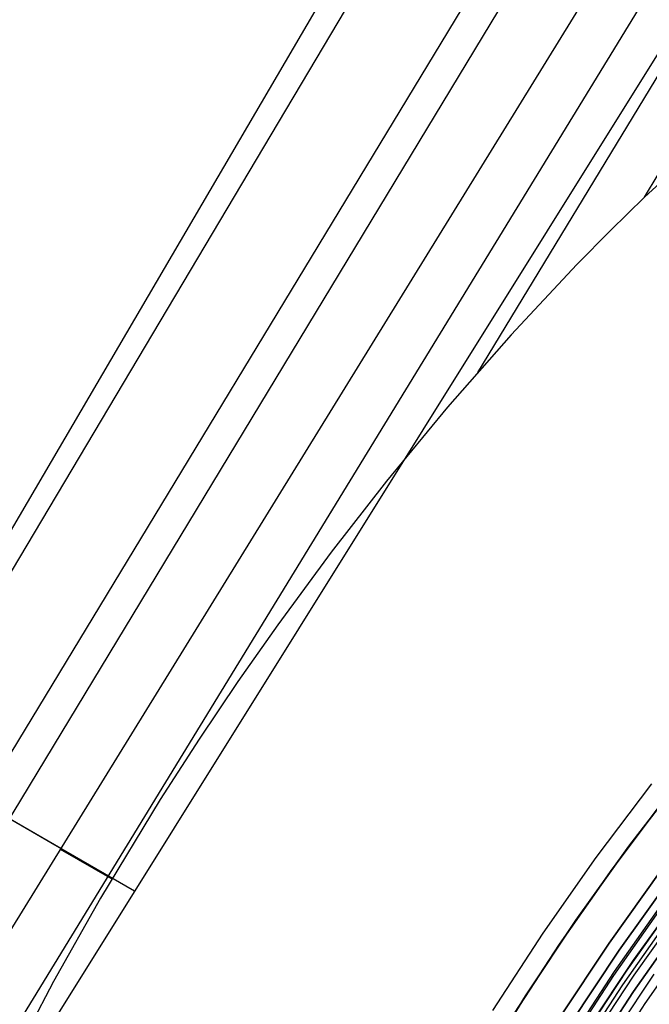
# Model space of a CAD drawing. Header units: millimetres. Extents: x 9001 to 10165, y -167 to 850.
# Tile 63 of 216: x 9504 to 9522, y 523 to 551. Entities that reach past the tile are written whole.
import ezdxf

# ---------------------------------------------------------------- set-up
doc = ezdxf.new("R2010")
doc.units = ezdxf.units.MM
for name, color, linetype in [('1', 7, 'Continuous'), ('COLOR EXT', 7, 'Continuous'), ('luz', 7, 'Continuous')]:
    doc.layers.add(name, color=color, linetype=linetype)

msp = doc.modelspace()

# ---------------------------------------------------------------- linework, layer by layer
at = {"layer": '1', "color": 29, "true_color": 0x4d342b}
for p, q in [((9530.002, 581.016, 64.555), (9470.775, 479.824, 65.528)), ((9470.887, 479.758, 59.524), (9530.851, 580.523, 58.554)), ((9533.507, 578.98, 58.993), (9472.754, 478.656, 59.537)), ((9534.275, 578.533, 65.232), (9473.594, 478.161, 65.612)), ((9536.174, 577.429, 59.331), (9474.621, 477.555, 59.552)), ((9537.332, 576.756, 59.449), (9476.15, 476.652, 59.561)), ((9538.573, 576.035, 65.657), (9476.414, 476.497, 65.657)), ((9538.492, 576.082, 59.528), (9517.255, 541.043, 59.542)), ((9521.999, 546.034, 59.568), (9539.655, 575.406, 59.568)), ((9524.092, 547.95, 59.568), (9521.999, 546.034, 59.568)), ((9521.999, 546.034, 59.568), (9521.032, 545.085, 59.564)), ((9521.032, 545.085, 59.564), (9520.077, 544.114, 59.559)), ((9520.077, 544.114, 59.559), (9518.209, 542.114, 59.548)), ((9518.209, 542.114, 59.548), (9516.403, 540.053, 59.536)), ((9516.403, 540.053, 59.536), (9514.668, 537.949, 59.525)), ((9514.668, 537.949, 59.525), (9513.093, 535.926, 59.517)), ((9513.093, 535.926, 59.517), (9511.571, 533.862, 59.511)), ((9511.571, 533.862, 59.511), (9510.437, 532.246, 59.508)), ((9510.437, 532.246, 59.508), (9509.335, 530.607, 59.507)), ((9509.335, 530.607, 59.507), (9508.227, 528.884, 59.507)), ((9500.859, 530.123, 59.039), (9505.402, 527.499, 59.442)), ((9520.628, 527.234, 65.657), (9522.208, 529.332, 65.657)), ((9505.121, 527.652, 65.517), (9502.745, 529.024, 65.312)), ((9508.227, 528.884, 59.507), (9506.527, 526.074, 59.511)), ((9521.078, 526.907, 46.264), (9522.645, 528.99, 46.264)), ((9522.645, 528.99, 34.462), (9521.078, 526.907, 34.462)), ((9521.078, 526.907, 40.363), (9522.645, 528.99, 40.363)), ((9507.501, 526.278, 65.657), (9505.121, 527.652, 65.517)), ((9505.384, 527.47, 59.442), (9506.85, 526.624, 59.51)), ((9519.123, 525.082, 65.657), (9520.628, 527.234, 65.657)), ((9519.583, 524.772, 46.264), (9521.078, 526.907, 46.264)), ((9521.078, 526.907, 34.462), (9519.583, 524.772, 34.462)), ((9519.583, 524.772, 40.363), (9521.078, 526.907, 40.363)), ((9506.527, 526.074, 59.511), (9505.196, 523.709, 59.516)), ((9517.693, 522.88, 65.657), (9519.123, 525.082, 65.657)), ((9518.164, 522.585, 46.264), (9519.583, 524.772, 46.264)), ((9519.583, 524.772, 34.462), (9518.164, 522.585, 34.462)), ((9518.164, 522.585, 40.363), (9519.583, 524.772, 40.363)), ((9505.196, 523.709, 59.516), (9503.737, 520.914, 59.524))]:
    msp.add_line(p, q, dxfattribs=at)
at = {"layer": 'COLOR EXT', "color": 30, "true_color": 0xff8d00}
for p, q in [((9521.554, 527.556, 34.462), (9523.133, 529.608, 34.462)), ((9523.133, 529.608, -31.038), (9521.554, 527.556, -31.038)), ((9521.554, 527.556, 1.712), (9523.133, 529.608, 1.712)), ((9520.046, 525.451, 34.462), (9521.554, 527.556, 34.462)), ((9521.554, 527.556, -31.038), (9520.046, 525.451, -31.038)), ((9520.046, 525.451, 1.712), (9521.554, 527.556, 1.712)), ((9520.993, 524.798, -29.038), (9522.477, 526.871, -29.038)), ((9522.477, 526.871, -31.038), (9520.993, 524.798, -31.038)), ((9520.993, 524.798, -30.038), (9522.477, 526.871, -30.038)), ((9521.692, 524.315, 34.462), (9523.16, 526.364, 34.462)), ((9521.692, 524.315, 27.862), (9523.16, 526.364, 27.862)), ((9522.952, 526.082, 21.262), (9521.497, 524.031, 21.262)), ((9523.152, 525.933, -29.038), (9521.702, 523.888, -29.038)), ((9518.613, 523.295, 34.462), (9520.046, 525.451, 34.462)), ((9520.046, 525.451, -31.038), (9518.613, 523.295, -31.038)), ((9518.613, 523.295, 1.712), (9520.046, 525.451, 1.712)), ((9522.022, 523.085, 19.162), (9523.396, 525.054, 19.162)), ((9519.581, 522.675, -29.038), (9520.993, 524.798, -29.038)), ((9520.993, 524.798, -31.038), (9519.581, 522.675, -31.038)), ((9519.581, 522.675, -30.038), (9520.993, 524.798, -30.038)), ((9520.297, 522.217, 34.462), (9521.692, 524.315, 34.462)), ((9520.297, 522.217, 27.862), (9521.692, 524.315, 27.862)), ((9521.497, 524.031, 21.262), (9520.114, 521.93, 21.262)), ((9521.702, 523.888, -29.038), (9520.324, 521.795, -29.038)), ((9517.254, 521.091, 34.462), (9518.613, 523.295, 34.462)), ((9518.613, 523.295, -31.038), (9517.254, 521.091, -31.038)), ((9517.254, 521.091, 1.712), (9518.613, 523.295, 1.712)), ((9520.714, 521.071, 19.162), (9522.022, 523.085, 19.162))]:
    msp.add_line(p, q, dxfattribs=at)
at = {"layer": 'luz', "color": 7, "true_color": 0xffffff}
for p, q in [((9521.281, 524.599, -31.038), (9522.758, 526.662, -31.038)), ((9521.281, 524.599, -29.238), (9522.758, 526.662, -29.238)), ((9522.758, 526.662, -30.138), (9521.281, 524.599, -30.138)), ((9521.149, 523.992, -26.724), (9522.599, 526.051, -26.736)), ((9521.149, 523.992, -24.724), (9522.599, 526.051, -24.736)), ((9521.134, 523.881, -26.637), (9522.591, 525.956, -26.649)), ((9521.134, 523.881, -24.637), (9522.591, 525.956, -24.649)), ((9521.134, 523.881, -26.811), (9522.591, 525.956, -26.822)), ((9521.134, 523.881, -24.811), (9522.591, 525.956, -24.822)), ((9521.382, 523.608, -26.43), (9522.838, 525.687, -26.441)), ((9521.382, 523.608, -24.43), (9522.838, 525.687, -24.441)), ((9521.382, 523.608, -27.016), (9522.838, 525.687, -27.028)), ((9521.382, 523.608, -25.016), (9522.838, 525.687, -25.028)), ((9523.136, 525.488, -26.234), (9521.688, 523.422, -26.222)), ((9523.136, 525.488, -24.234), (9521.688, 523.422, -24.222)), ((9521.688, 523.422, -27.222), (9523.136, 525.488, -27.234)), ((9521.688, 523.422, -25.222), (9523.136, 525.488, -25.234)), ((9523.136, 525.488, -23.538), (9521.688, 523.422, -23.538)), ((9521.688, 523.422, -29.238), (9523.136, 525.488, -29.238)), ((9523.136, 525.488, -24.032), (9521.688, 523.422, -24.032)), ((9523.136, 525.488, -25.788), (9521.688, 523.422, -25.788)), ((9523.136, 525.488, -28.144), (9521.688, 523.422, -28.144)), ((9519.876, 522.486, -31.038), (9521.281, 524.599, -31.038)), ((9519.876, 522.486, -29.238), (9521.281, 524.599, -29.238)), ((9521.281, 524.599, -30.138), (9519.876, 522.486, -30.138)), ((9519.75, 521.757, -26.626), (9521.134, 523.881, -26.637)), ((9519.75, 521.757, -24.626), (9521.134, 523.881, -24.637)), ((9519.75, 521.757, -26.799), (9521.134, 523.881, -26.811)), ((9519.75, 521.757, -24.799), (9521.134, 523.881, -24.811)), ((9519.771, 521.884, -26.713), (9521.149, 523.992, -26.724)), ((9519.771, 521.884, -24.713), (9521.149, 523.992, -24.724)), ((9522.269, 523.917, -31.038), (9520.886, 521.839, -31.038)), ((9519.998, 521.479, -26.418), (9521.382, 523.608, -26.43)), ((9519.998, 521.479, -24.418), (9521.382, 523.608, -24.43)), ((9519.998, 521.479, -27.004), (9521.382, 523.608, -27.016)), ((9519.998, 521.479, -25.004), (9521.382, 523.608, -25.016)), ((9521.688, 523.422, -26.222), (9520.313, 521.307, -26.21)), ((9521.688, 523.422, -24.222), (9520.313, 521.307, -24.21)), ((9520.313, 521.307, -27.21), (9521.688, 523.422, -27.222)), ((9520.313, 521.307, -25.21), (9521.688, 523.422, -25.222)), ((9521.688, 523.422, -23.538), (9520.313, 521.307, -23.538)), ((9520.313, 521.307, -29.238), (9521.688, 523.422, -29.238)), ((9521.688, 523.422, -24.032), (9520.313, 521.307, -24.032)), ((9521.688, 523.422, -25.788), (9520.313, 521.307, -25.788)), ((9521.688, 523.422, -28.144), (9520.313, 521.307, -28.144))]:
    msp.add_line(p, q, dxfattribs=at)

doc.saveas('drawing.dxf')
